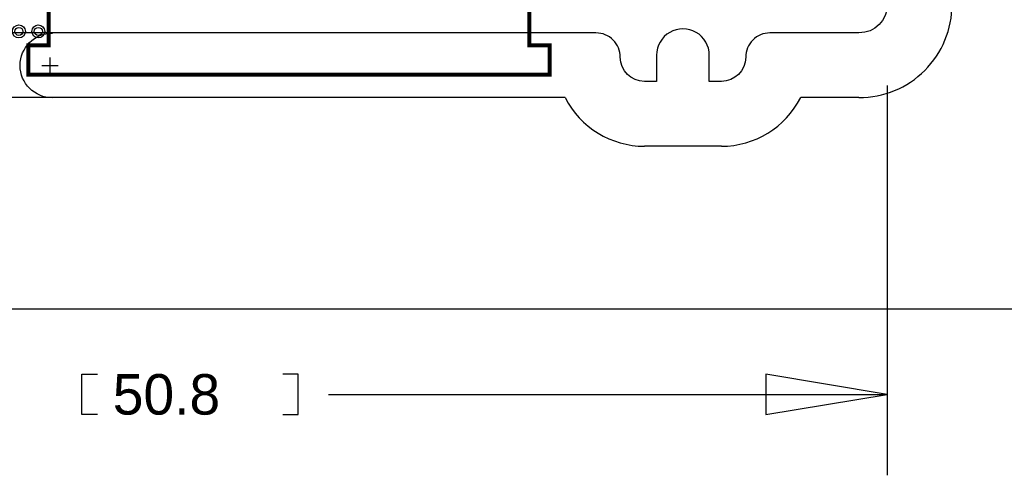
# Model space of a CAD drawing. Extents: x -22 to 398, y -34 to 263.
# Tile 20 of 39: x 35 to 65, y -6 to 8. Entities that reach past the tile are written whole.
import ezdxf

# ---------------------------------------------------------------- set-up
doc = ezdxf.new("R2010")
doc.units = 0
for name, color, linetype in [('BOT', 16, 'CONTINUOUS'), ('DRILL', 12, 'CONTINUOUS'), ('OUTLINE', 6, 'CONTINUOUS'), ('SILK_BOT', 13, 'CONTINUOUS'), ('TOP', 15, 'CONTINUOUS')]:
    doc.layers.add(name, color=color, linetype=linetype)

# ---------------------------------------------------------------- blocks, each defined once
blk = doc.blocks.new('FIGURE_CIRCLE')
blk.add_circle((0, 0), 0.5)

msp = doc.modelspace()

# ---------------------------------------------------------------- linework, layer by layer
at = {"layer": 'BOT'}
for centre in [(34.531554, 7.85622), (35.141154, 7.85622)]:
    msp.add_circle(centre, 0.127, dxfattribs=at)
at = {"layer": 'DRILL'}
for points in [[(61.7855, 6.1595), (61.7855, -6.072124)], [(36.994084, -4.167124), (36.511484, -4.167124), (36.511484, -2.897124), (36.994084, -2.897124)], [(42.810684, -4.167124), (43.293284, -4.167124), (43.293284, -2.897124), (42.810684, -2.897124)], [(44.245784, -3.532124), (61.7855, -3.532124)]]:
    msp.add_lwpolyline(points, dxfattribs=at)
msp.add_lwpolyline([(57.9755, -4.167124), (61.7855, -3.532124), (57.9755, -2.897124)], close=True, dxfattribs=at)
at = {"layer": 'OUTLINE'}
msp.add_lwpolyline([(3.880612, -0.851662), (128.848612, -0.851662), (128.848612, 154.621738), (3.880612, 154.621738)], close=True, dxfattribs=at)
for points in [[(61.7855, 8.6995, -0.414205), (60.8965, 7.8105), (58.1025, 7.8105, 0.414224), (57.3405, 7.0485, -0.414203), (56.5785, 6.2865), (56.1975, 6.2865), (56.1975, 7.112, 1.000053), (54.5465, 7.112), (54.5465, 6.2865), (54.1655, 6.2865, -0.414196), (53.4035, 7.0485, 0.414231), (52.6415, 7.8105), (14.2875, 7.8105)], [(60.8965, 5.7785, 0.414214), (63.8175, 8.6995)], [(35.585654, 5.77342, -1), (35.585654, 7.80542)], [(51.676808, 5.7785, 0.28186), (54.1655, 4.2545)], [(56.5785, 4.2545, 0.28186), (59.067192, 5.7785)]]:
    msp.add_lwpolyline(points, format="xyb", dxfattribs=at)
for points in [[(35.509454, 6.53542), (35.509454, 7.04342)], [(35.255454, 6.78942), (35.763454, 6.78942)], [(51.676808, 5.7785), (11.8745, 5.7785)], [(60.8965, 5.7785), (59.067192, 5.7785)], [(56.5785, 4.2545), (54.1655, 4.2545)]]:
    msp.add_lwpolyline(points, dxfattribs=at)
at = {"layer": 'SILK_BOT', "const_width": 0.127}
msp.add_lwpolyline([(50.552604, 8.66267), (50.552604, 7.41807), (51.187604, 7.41807), (51.187604, 6.50367), (34.830004, 6.50367), (34.830004, 7.41807), (35.465004, 7.41807), (35.465004, 8.66267)], dxfattribs=at)
at = {"layer": 'TOP'}
for centre in [(34.531554, 7.85622), (35.141154, 7.85622)]:
    msp.add_circle(centre, 0.127, dxfattribs=at)

# ---------------------------------------------------------------- block references
at = {"layer": 'DRILL', "xscale": 0.4064, "yscale": 0.4064}
for p in [(34.531554, 7.85622), (35.141154, 7.85622)]:
    msp.add_blockref('FIGURE_CIRCLE', p, dxfattribs=at)

# ---------------------------------------------------------------- texts
at = {"layer": 'DRILL', "width": 1.02}
msp.add_text('50.8', height=1.27, dxfattribs=at).set_placement((37.476684, -4.167124))

doc.saveas('drawing.dxf')
